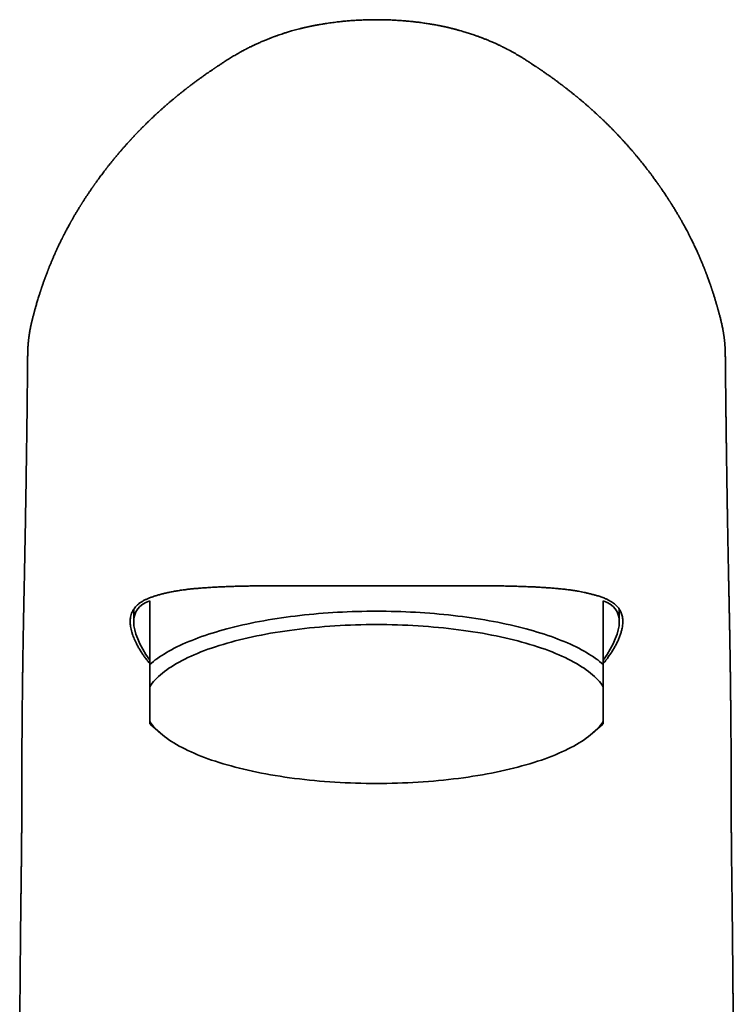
# Model space of a CAD drawing. Header units: millimetres. Extents: x 8 to 756, y 12 to 1057.
# Tile 21 of 28: x 321 to 362, y 918 to 974. Entities that reach past the tile are written whole.
import ezdxf

# ---------------------------------------------------------------- set-up
doc = ezdxf.new("R2010")
doc.units = ezdxf.units.MM

msp = doc.modelspace()

# ---------------------------------------------------------------- linework, layer by layer
at = {"color": 7, "linetype": 'Continuous', "lineweight": 35}
for p, q in [((321.525, 955.132), (321.525, 955.124)), ((328.535, 940.96), (328.535, 937.296)), ((354.599, 940.96), (354.599, 937.296)), ((327.617, 940.48), (327.617, 939.757)), ((355.517, 939.757), (355.517, 940.481)), ((328.535, 936.02), (328.535, 934.04)), ((354.599, 936.02), (354.599, 934.04)), ((328.574, 933.858), (328.535, 933.892)), ((328.574, 933.858), (329.133, 933.368)), ((354.001, 933.368), (354.56, 933.858)), ((354.599, 933.892), (354.56, 933.858))]:
    msp.add_line(p, q, dxfattribs=at)
at = {"color": 7, "linetype": 'Continuous', "lineweight": 35, "flags": 128}
for points in [[(328.535, 937.296), (328.637, 937.385), (328.745, 937.474), (328.858, 937.562), (328.976, 937.648), (329.1, 937.735), (329.228, 937.82), (329.361, 937.904), (329.499, 937.988), (329.643, 938.07), (329.79, 938.152), (329.943, 938.232), (330.101, 938.312), (330.263, 938.39), (330.429, 938.467), (330.6, 938.543), (330.776, 938.618), (330.956, 938.691), (331.14, 938.764), (331.328, 938.835), (331.521, 938.904), (331.717, 938.973), (331.918, 939.04), (332.122, 939.105), (332.33, 939.17), (332.542, 939.232), (332.758, 939.294), (332.977, 939.354), (333.2, 939.412), (333.426, 939.469), (333.655, 939.524), (333.888, 939.577), (334.123, 939.629), (334.362, 939.68), (334.604, 939.728), (334.848, 939.775), (335.095, 939.821), (335.345, 939.864), (335.597, 939.906), (335.852, 939.947), (336.109, 939.985), (336.368, 940.022), (336.629, 940.056), (336.892, 940.089), (337.157, 940.121), (337.424, 940.15), (337.693, 940.178), (337.963, 940.203), (338.235, 940.227), (338.508, 940.249), (338.782, 940.269), (339.057, 940.287), (339.333, 940.304), (339.611, 940.318), (339.889, 940.331), (340.167, 940.341), (340.447, 940.35), (340.726, 940.357), (341.006, 940.361), (341.287, 940.364), (341.567, 940.365), (341.847, 940.364), (342.128, 940.361), (342.408, 940.357), (342.687, 940.35), (342.967, 940.341), (343.245, 940.331), (343.523, 940.318), (343.801, 940.304), (344.077, 940.287), (344.352, 940.269), (344.626, 940.249), (344.899, 940.227), (345.171, 940.203), (345.441, 940.178), (345.71, 940.15), (345.977, 940.121), (346.242, 940.089), (346.505, 940.056), (346.766, 940.022), (347.025, 939.985), (347.282, 939.947), (347.537, 939.906), (347.789, 939.864), (348.039, 939.821), (348.286, 939.775), (348.53, 939.728), (348.772, 939.68), (349.011, 939.629), (349.246, 939.577), (349.479, 939.524), (349.708, 939.469), (349.934, 939.412), (350.157, 939.354), (350.376, 939.294), (350.592, 939.232), (350.804, 939.17), (351.012, 939.105), (351.216, 939.04), (351.417, 938.973), (351.613, 938.904), (351.806, 938.835), (351.994, 938.764), (352.178, 938.691), (352.358, 938.618), (352.534, 938.543), (352.705, 938.467), (352.871, 938.39), (353.033, 938.312), (353.191, 938.232), (353.344, 938.152), (353.491, 938.07), (353.635, 937.988), (353.773, 937.904), (353.906, 937.82), (354.034, 937.735), (354.158, 937.648), (354.276, 937.562), (354.389, 937.474), (354.497, 937.385), (354.599, 937.296)], [(354.599, 936.02), (354.531, 936.121), (354.456, 936.22), (354.374, 936.319), (354.286, 936.418), (354.191, 936.515), (354.09, 936.612), (353.983, 936.708), (353.869, 936.804), (353.749, 936.898), (353.623, 936.991), (353.491, 937.084), (353.352, 937.175), (353.208, 937.265), (353.058, 937.355), (352.902, 937.443), (352.74, 937.529), (352.572, 937.615), (352.399, 937.699), (352.221, 937.782), (352.037, 937.863), (351.847, 937.943), (351.653, 938.022), (351.453, 938.099), (351.249, 938.174), (351.039, 938.248), (350.825, 938.32), (350.605, 938.391), (350.382, 938.459), (350.154, 938.527), (349.921, 938.592), (349.684, 938.655), (349.443, 938.717), (349.198, 938.777), (348.95, 938.835), (348.697, 938.891), (348.441, 938.945), (348.181, 938.997), (347.918, 939.046), (347.652, 939.094), (347.383, 939.14), (347.111, 939.184), (346.835, 939.226), (346.558, 939.265), (346.277, 939.303), (345.995, 939.338), (345.71, 939.371), (345.423, 939.402), (345.134, 939.43), (344.843, 939.457), (344.55, 939.481), (344.256, 939.503), (343.961, 939.522), (343.664, 939.54), (343.367, 939.555), (343.068, 939.567), (342.769, 939.578), (342.469, 939.586), (342.169, 939.592), (341.868, 939.595), (341.567, 939.596), (341.266, 939.595), (340.965, 939.592), (340.665, 939.586), (340.365, 939.578), (340.066, 939.567), (339.767, 939.555), (339.47, 939.54), (339.173, 939.522), (338.878, 939.503), (338.584, 939.481), (338.291, 939.457), (338, 939.43), (337.711, 939.402), (337.424, 939.371), (337.139, 939.338), (336.857, 939.303), (336.576, 939.265), (336.299, 939.226), (336.024, 939.184), (335.751, 939.14), (335.482, 939.094), (335.216, 939.046), (334.953, 938.997), (334.693, 938.945), (334.437, 938.891), (334.184, 938.835), (333.936, 938.777), (333.691, 938.717), (333.45, 938.655), (333.213, 938.592), (332.98, 938.527), (332.752, 938.459), (332.529, 938.391), (332.309, 938.32), (332.095, 938.248), (331.885, 938.174), (331.681, 938.099), (331.481, 938.022), (331.287, 937.943), (331.097, 937.863), (330.913, 937.782), (330.735, 937.699), (330.562, 937.615), (330.394, 937.529), (330.232, 937.443), (330.076, 937.355), (329.926, 937.265), (329.782, 937.175), (329.643, 937.084), (329.511, 936.991), (329.385, 936.898), (329.265, 936.804), (329.151, 936.708), (329.044, 936.612), (328.943, 936.515), (328.848, 936.418), (328.76, 936.319), (328.678, 936.22), (328.603, 936.121), (328.535, 936.02)], [(328.535, 934.04), (328.603, 933.94), (328.678, 933.841), (328.76, 933.741), (328.848, 933.643), (328.943, 933.545), (329.044, 933.448), (329.151, 933.352), (329.265, 933.257), (329.385, 933.163), (329.511, 933.069), (329.643, 932.977), (329.782, 932.885), (329.926, 932.795), (330.076, 932.706), (330.232, 932.618), (330.394, 932.531), (330.562, 932.446), (330.735, 932.362), (330.913, 932.279), (331.097, 932.197), (331.287, 932.117), (331.481, 932.039), (331.681, 931.962), (331.885, 931.887), (332.095, 931.813), (332.309, 931.741), (332.529, 931.67), (332.752, 931.601), (332.98, 931.534), (333.213, 931.469), (333.45, 931.405), (333.691, 931.344), (333.936, 931.284), (334.184, 931.226), (334.437, 931.17), (334.693, 931.116), (334.953, 931.064), (335.216, 931.014), (335.482, 930.966), (335.751, 930.92), (336.024, 930.877), (336.299, 930.835), (336.576, 930.795), (336.857, 930.758), (337.139, 930.723), (337.424, 930.69), (337.711, 930.659), (338, 930.63), (338.291, 930.604), (338.584, 930.58), (338.878, 930.558), (339.173, 930.538), (339.47, 930.521), (339.767, 930.506), (340.066, 930.493), (340.365, 930.483), (340.665, 930.475), (340.965, 930.469), (341.266, 930.466), (341.567, 930.464), (341.868, 930.466), (342.169, 930.469), (342.469, 930.475), (342.769, 930.483), (343.068, 930.493), (343.367, 930.506), (343.664, 930.521), (343.961, 930.538), (344.256, 930.558), (344.55, 930.58), (344.843, 930.604), (345.134, 930.63), (345.423, 930.659), (345.71, 930.69), (345.995, 930.723), (346.277, 930.758), (346.558, 930.795), (346.835, 930.835), (347.111, 930.877), (347.383, 930.92), (347.652, 930.966), (347.918, 931.014), (348.181, 931.064), (348.441, 931.116), (348.697, 931.17), (348.95, 931.226), (349.198, 931.284), (349.443, 931.344), (349.684, 931.405), (349.921, 931.469), (350.154, 931.534), (350.382, 931.601), (350.605, 931.67), (350.825, 931.741), (351.039, 931.813), (351.249, 931.887), (351.453, 931.962), (351.653, 932.039), (351.847, 932.117), (352.037, 932.197), (352.221, 932.279), (352.399, 932.362), (352.572, 932.446), (352.74, 932.531), (352.902, 932.618), (353.058, 932.706), (353.208, 932.795), (353.352, 932.885), (353.491, 932.977), (353.623, 933.069), (353.749, 933.163), (353.869, 933.257), (353.983, 933.352), (354.09, 933.448), (354.191, 933.545), (354.286, 933.643), (354.374, 933.741), (354.456, 933.841), (354.531, 933.94), (354.599, 934.04)]]:
    msp.add_lwpolyline(points, dxfattribs=at)
at = {"color": 7, "linetype": 'Continuous', "lineweight": 35}
for major_axis, start_param, end_param in [((13.787, -8.227), 2.929745, 3.659185), ((13.787, 8.227), 5.765593, 6.495033)]:
    msp.add_ellipse((341.567, 932.168), major_axis=major_axis, ratio=0.258199, start_param=start_param, end_param=end_param, dxfattribs=at)
for points, knots in [([(341.138, 974.356), (341.027, 974.353), (340.808, 974.347), (340.486, 974.332), (340.176, 974.312), (339.877, 974.288), (339.59, 974.261), (339.344, 974.234), (339.138, 974.209), (338.967, 974.186), (338.802, 974.163), (338.656, 974.141), (338.529, 974.122), (338.415, 974.103), (338.295, 974.083), (338.189, 974.063), (338.099, 974.046), (338.031, 974.033), (337.968, 974.021), (337.915, 974.011), (337.874, 974.002), (337.846, 973.997), (337.826, 973.993), (337.814, 973.991), (337.805, 973.989), (337.791, 973.986), (337.77, 973.981), (337.734, 973.973), (337.683, 973.962), (337.609, 973.946), (337.524, 973.927), (337.432, 973.906), (337.347, 973.887), (337.272, 973.869), (337.204, 973.852), (337.108, 973.827), (336.985, 973.795), (336.835, 973.754), (336.695, 973.714), (336.568, 973.677), (336.455, 973.643), (336.356, 973.612), (336.27, 973.585), (336.194, 973.56), (336.099, 973.529), (335.98, 973.489), (335.867, 973.449), (335.785, 973.42), (335.737, 973.402), (335.694, 973.387), (335.656, 973.373), (335.616, 973.358), (335.569, 973.34), (335.513, 973.319), (335.448, 973.294), (335.372, 973.264), (335.286, 973.23), (335.189, 973.19), (335.085, 973.147), (334.98, 973.102), (334.88, 973.059), (334.787, 973.017), (334.703, 972.979), (334.628, 972.946), (334.562, 972.915), (334.501, 972.886), (334.44, 972.857), (334.376, 972.826), (334.312, 972.794), (334.252, 972.764), (334.201, 972.738), (334.163, 972.719), (334.137, 972.706), (334.12, 972.697), (334.106, 972.69), (334.096, 972.685), (334.086, 972.68), (334.072, 972.673), (334.048, 972.66), (334.015, 972.643), (333.972, 972.62), (333.92, 972.593), (333.863, 972.562), (333.779, 972.517), (333.674, 972.459), (333.547, 972.386), (333.423, 972.314), (333.299, 972.24), (333.177, 972.165), (333.052, 972.087), (332.933, 972.012), (332.821, 971.94), (332.72, 971.875), (332.627, 971.813), (332.542, 971.757), (332.472, 971.711), (332.416, 971.674), (332.374, 971.646), (332.337, 971.621), (332.307, 971.6), (332.282, 971.584), (332.262, 971.57), (332.241, 971.556), (332.214, 971.538), (332.178, 971.513), (332.134, 971.483), (332.082, 971.448), (332.015, 971.402), (331.934, 971.345), (331.836, 971.277), (331.733, 971.205), (331.635, 971.136), (331.549, 971.075), (331.476, 971.023), (331.408, 970.974), (331.34, 970.925), (331.27, 970.873), (331.193, 970.816), (331.112, 970.755), (331.038, 970.699), (330.976, 970.653), (330.93, 970.618), (330.889, 970.587), (330.856, 970.562), (330.833, 970.545), (330.819, 970.535), (330.813, 970.53), (330.807, 970.525), (330.799, 970.519), (330.784, 970.508), (330.762, 970.49), (330.732, 970.467), (330.691, 970.435), (330.638, 970.394), (330.577, 970.346), (330.512, 970.295), (330.443, 970.241), (330.373, 970.186), (330.305, 970.132), (330.244, 970.083), (330.19, 970.04), (330.143, 970.002), (330.101, 969.968), (330.064, 969.938), (330.031, 969.911), (330.002, 969.887), (329.971, 969.862), (329.935, 969.832), (329.891, 969.795), (329.839, 969.752), (329.78, 969.703), (329.719, 969.65), (329.654, 969.595), (329.589, 969.538), (329.523, 969.481), (329.437, 969.406), (329.333, 969.314), (329.212, 969.207), (329.096, 969.103), (328.987, 969.005), (328.887, 968.914), (328.795, 968.828), (328.708, 968.747), (328.625, 968.667), (328.546, 968.592), (328.473, 968.52), (328.403, 968.453), (328.337, 968.388), (328.281, 968.333), (328.233, 968.286), (328.193, 968.246), (328.152, 968.205), (328.11, 968.163), (328.065, 968.117), (328.023, 968.074), (327.983, 968.033), (327.948, 967.997), (327.917, 967.965), (327.893, 967.94), (327.876, 967.923), (327.864, 967.91), (327.851, 967.897), (327.836, 967.881), (327.812, 967.856), (327.781, 967.823), (327.743, 967.783), (327.703, 967.74), (327.663, 967.698), (327.625, 967.657), (327.588, 967.618), (327.553, 967.581), (327.522, 967.547), (327.496, 967.519), (327.474, 967.495), (327.454, 967.473), (327.431, 967.449), (327.404, 967.419), (327.373, 967.385), (327.339, 967.348), (327.297, 967.301), (327.247, 967.246), (327.19, 967.182), (327.129, 967.114), (327.068, 967.044), (327.009, 966.976), (326.955, 966.914), (326.909, 966.861), (326.871, 966.816), (326.837, 966.777), (326.802, 966.737), (326.764, 966.692), (326.722, 966.642), (326.675, 966.587), (326.626, 966.528), (326.575, 966.466), (326.522, 966.403), (326.469, 966.338), (326.415, 966.272), (326.361, 966.205), (326.307, 966.137), (326.253, 966.07), (326.202, 966.006), (326.159, 965.951), (326.122, 965.904), (326.091, 965.865), (326.064, 965.83), (326.038, 965.797), (326.01, 965.76), (325.978, 965.718), (325.941, 965.671), (325.887, 965.6), (325.819, 965.509), (325.736, 965.399), (325.651, 965.284), (325.562, 965.162), (325.488, 965.06), (325.434, 964.985), (325.403, 964.941), (325.377, 964.904), (325.356, 964.875), (325.338, 964.849), (325.32, 964.824), (325.3, 964.795), (325.275, 964.76), (325.246, 964.718), (325.213, 964.669), (325.158, 964.588), (325.081, 964.476), (324.987, 964.336), (324.906, 964.215), (324.841, 964.116), (324.793, 964.042), (324.749, 963.974), (324.713, 963.918), (324.684, 963.873), (324.662, 963.837), (324.643, 963.806), (324.624, 963.776), (324.603, 963.743), (324.578, 963.702), (324.548, 963.654), (324.509, 963.592), (324.464, 963.519), (324.414, 963.437), (324.365, 963.355), (324.317, 963.275), (324.27, 963.197), (324.225, 963.12), (324.181, 963.046), (324.142, 962.977), (324.108, 962.917), (324.083, 962.874), (324.065, 962.842), (324.05, 962.815), (324.032, 962.783), (324.01, 962.745), (323.985, 962.7), (323.957, 962.65), (323.916, 962.575), (323.864, 962.481), (323.804, 962.37), (323.749, 962.267), (323.7, 962.175), (323.657, 962.092), (323.62, 962.021), (323.593, 961.968), (323.574, 961.93), (323.559, 961.9), (323.542, 961.866), (323.521, 961.825), (323.496, 961.775), (323.456, 961.695), (323.404, 961.588), (323.348, 961.472), (323.301, 961.372), (323.263, 961.29), (323.227, 961.214), (323.195, 961.145), (323.168, 961.085), (323.144, 961.032), (323.122, 960.984), (323.1, 960.934), (323.075, 960.879), (323.047, 960.816), (323.016, 960.746), (322.986, 960.675), (322.956, 960.605), (322.927, 960.536), (322.897, 960.463), (322.865, 960.387), (322.832, 960.307), (322.799, 960.227), (322.77, 960.156), (322.747, 960.097), (322.727, 960.049), (322.711, 960.007), (322.697, 959.971), (322.684, 959.939), (322.671, 959.905), (322.655, 959.862), (322.634, 959.81), (322.611, 959.749), (322.586, 959.684), (322.562, 959.618), (322.538, 959.554), (322.515, 959.491), (322.493, 959.43), (322.467, 959.359), (322.439, 959.28), (322.409, 959.194), (322.381, 959.114), (322.358, 959.045), (322.337, 958.985), (322.32, 958.933), (322.303, 958.883), (322.285, 958.829), (322.264, 958.766), (322.241, 958.694), (322.215, 958.616), (322.185, 958.521), (322.151, 958.411), (322.113, 958.287), (322.076, 958.165), (322.041, 958.047), (322.009, 957.939), (321.981, 957.839), (321.956, 957.749), (321.933, 957.666), (321.912, 957.59), (321.892, 957.517), (321.873, 957.444), (321.852, 957.365), (321.829, 957.277), (321.807, 957.19), (321.786, 957.106), (321.768, 957.031), (321.75, 956.957), (321.734, 956.887), (321.719, 956.821), (321.704, 956.749), (321.688, 956.672), (321.672, 956.591), (321.658, 956.512), (321.643, 956.432), (321.629, 956.348), (321.617, 956.268), (321.606, 956.196), (321.598, 956.136), (321.59, 956.079), (321.583, 956.024), (321.577, 955.966), (321.57, 955.908), (321.564, 955.846), (321.558, 955.782), (321.553, 955.715), (321.547, 955.649), (321.543, 955.589), (321.539, 955.54), (321.537, 955.5), (321.535, 955.461), (321.533, 955.416), (321.531, 955.361), (321.528, 955.294), (321.526, 955.216), (321.525, 955.161), (321.525, 955.132)], [0, 0, 0, 0, 0.008843, 0.017406, 0.025686, 0.033686, 0.041407, 0.048815, 0.053554, 0.05822, 0.062775, 0.067066, 0.070187, 0.07325, 0.076499, 0.08014, 0.082116, 0.084056, 0.085865, 0.087452, 0.08849, 0.089302, 0.089855, 0.090126, 0.090288, 0.090657, 0.091277, 0.092104, 0.093727, 0.095617, 0.098363, 0.101062, 0.103488, 0.105638, 0.107586, 0.109396, 0.113966, 0.118426, 0.122614, 0.12639, 0.129795, 0.132787, 0.135386, 0.137612, 0.13977, 0.144109, 0.148545, 0.150223, 0.151779, 0.15311, 0.154217, 0.155394, 0.1569, 0.158638, 0.160706, 0.163123, 0.165905, 0.16907, 0.172567, 0.176062, 0.179422, 0.182559, 0.185401, 0.187852, 0.19001, 0.192036, 0.19407, 0.196266, 0.198574, 0.200724, 0.202535, 0.203934, 0.204646, 0.205276, 0.20577, 0.206054, 0.20626, 0.206717, 0.207539, 0.208731, 0.210275, 0.212132, 0.21423, 0.216382, 0.221193, 0.225645, 0.23045, 0.235005, 0.239544, 0.244307, 0.249465, 0.253727, 0.257852, 0.261713, 0.265234, 0.268363, 0.270339, 0.272089, 0.273607, 0.274884, 0.2759, 0.276654, 0.277384, 0.278525, 0.28002, 0.281865, 0.284051, 0.286566, 0.290264, 0.294392, 0.298828, 0.303393, 0.306753, 0.309771, 0.312618, 0.315461, 0.318455, 0.321742, 0.325391, 0.329132, 0.331374, 0.333433, 0.335233, 0.336701, 0.337769, 0.338168, 0.338412, 0.338542, 0.33889, 0.339417, 0.340446, 0.341792, 0.343409, 0.345918, 0.348726, 0.351671, 0.35459, 0.357917, 0.360991, 0.363747, 0.366163, 0.368262, 0.370076, 0.37176, 0.373199, 0.374498, 0.375714, 0.37728, 0.379291, 0.381731, 0.384343, 0.387247, 0.390198, 0.393212, 0.396314, 0.399484, 0.405234, 0.410965, 0.416521, 0.421748, 0.426537, 0.430838, 0.435133, 0.439189, 0.443109, 0.446822, 0.450204, 0.453498, 0.456761, 0.458672, 0.460711, 0.462776, 0.464856, 0.467024, 0.46952, 0.471334, 0.473147, 0.474818, 0.476185, 0.476826, 0.477376, 0.47796, 0.478717, 0.479766, 0.481588, 0.483648, 0.485799, 0.487933, 0.48997, 0.491855, 0.493834, 0.495522, 0.496907, 0.497991, 0.498979, 0.500148, 0.501572, 0.503228, 0.505075, 0.506974, 0.509943, 0.513021, 0.516267, 0.519753, 0.523111, 0.526107, 0.528715, 0.530725, 0.532456, 0.534349, 0.536489, 0.538877, 0.541466, 0.544291, 0.547209, 0.550166, 0.553223, 0.556318, 0.559449, 0.562605, 0.565776, 0.568781, 0.571445, 0.573497, 0.575294, 0.576842, 0.578248, 0.579899, 0.581829, 0.584032, 0.586434, 0.591448, 0.596446, 0.601494, 0.607129, 0.612932, 0.615174, 0.617118, 0.618755, 0.620065, 0.621057, 0.622095, 0.62338, 0.624934, 0.626782, 0.62894, 0.631394, 0.637497, 0.643793, 0.649967, 0.653423, 0.656737, 0.659693, 0.662223, 0.663991, 0.665521, 0.66682, 0.667977, 0.669399, 0.671148, 0.673231, 0.67565, 0.679147, 0.682745, 0.686255, 0.68965, 0.692937, 0.696166, 0.699377, 0.702299, 0.704792, 0.706826, 0.707765, 0.708842, 0.710177, 0.711783, 0.71367, 0.715844, 0.718101, 0.723054, 0.727693, 0.731954, 0.735798, 0.739189, 0.742115, 0.744588, 0.745685, 0.746769, 0.748154, 0.749855, 0.751869, 0.754164, 0.759604, 0.7649, 0.768358, 0.771717, 0.774851, 0.777634, 0.78007, 0.782174, 0.783967, 0.785951, 0.788164, 0.790613, 0.793404, 0.796518, 0.799, 0.801714, 0.804622, 0.807687, 0.810872, 0.814132, 0.817173, 0.819303, 0.821191, 0.822832, 0.824226, 0.825383, 0.826655, 0.828224, 0.830317, 0.832775, 0.835393, 0.837948, 0.840444, 0.84288, 0.845258, 0.84758, 0.851114, 0.854485, 0.857568, 0.860346, 0.862566, 0.864539, 0.866323, 0.868371, 0.87078, 0.873545, 0.876627, 0.879803, 0.884492, 0.889239, 0.89399, 0.898487, 0.902622, 0.906337, 0.909726, 0.912809, 0.915765, 0.918303, 0.921036, 0.923972, 0.927257, 0.931008, 0.933679, 0.936481, 0.939171, 0.941555, 0.943733, 0.945911, 0.948726, 0.951492, 0.954107, 0.956721, 0.959628, 0.962685, 0.964856, 0.966825, 0.96865, 0.970377, 0.972165, 0.974231, 0.97626, 0.978483, 0.980805, 0.983091, 0.985161, 0.986753, 0.987936, 0.989072, 0.990595, 0.992533, 0.994798, 0.99731, 1, 1, 1, 1]), ([(361.609, 955.132), (361.609, 955.149), (361.608, 955.186), (361.607, 955.242), (361.606, 955.301), (361.604, 955.358), (361.601, 955.41), (361.599, 955.451), (361.598, 955.484), (361.596, 955.511), (361.595, 955.538), (361.592, 955.57), (361.59, 955.61), (361.586, 955.659), (361.581, 955.713), (361.577, 955.768), (361.572, 955.82), (361.568, 955.868), (361.563, 955.911), (361.559, 955.952), (361.554, 956.001), (361.547, 956.057), (361.539, 956.118), (361.531, 956.176), (361.522, 956.233), (361.514, 956.289), (361.505, 956.344), (361.497, 956.395), (361.489, 956.441), (361.482, 956.482), (361.475, 956.521), (361.467, 956.562), (361.455, 956.629), (361.437, 956.72), (361.413, 956.831), (361.39, 956.933), (361.367, 957.029), (361.345, 957.119), (361.322, 957.21), (361.297, 957.305), (361.274, 957.395), (361.252, 957.478), (361.232, 957.551), (361.213, 957.622), (361.196, 957.686), (361.181, 957.738), (361.17, 957.778), (361.161, 957.81), (361.153, 957.839), (361.144, 957.872), (361.132, 957.913), (361.118, 957.961), (361.101, 958.02), (361.081, 958.089), (361.058, 958.165), (361.035, 958.242), (361.01, 958.324), (360.983, 958.412), (360.954, 958.504), (360.926, 958.595), (360.898, 958.682), (360.872, 958.761), (360.851, 958.824), (360.835, 958.872), (360.823, 958.907), (360.812, 958.939), (360.801, 958.973), (360.787, 959.014), (360.77, 959.065), (360.749, 959.124), (360.726, 959.19), (360.697, 959.273), (360.663, 959.369), (360.625, 959.474), (360.59, 959.57), (360.558, 959.656), (360.53, 959.731), (360.505, 959.796), (360.485, 959.847), (360.47, 959.888), (360.456, 959.924), (360.44, 959.963), (360.421, 960.011), (360.399, 960.069), (360.372, 960.136), (360.342, 960.21), (360.31, 960.287), (360.277, 960.369), (360.242, 960.452), (360.207, 960.535), (360.176, 960.608), (360.149, 960.673), (360.123, 960.733), (360.098, 960.79), (360.073, 960.847), (360.043, 960.914), (360.007, 960.996), (359.961, 961.096), (359.91, 961.207), (359.854, 961.328), (359.796, 961.452), (359.737, 961.575), (359.682, 961.686), (359.633, 961.785), (359.592, 961.868), (359.554, 961.942), (359.519, 962.01), (359.485, 962.077), (359.448, 962.148), (359.401, 962.236), (359.345, 962.342), (359.278, 962.465), (359.22, 962.572), (359.172, 962.66), (359.136, 962.723), (359.103, 962.783), (359.073, 962.836), (359.048, 962.88), (359.027, 962.917), (359.01, 962.947), (358.994, 962.973), (358.978, 963.001), (358.956, 963.039), (358.926, 963.091), (358.889, 963.155), (358.843, 963.232), (358.791, 963.319), (358.734, 963.414), (358.674, 963.512), (358.613, 963.611), (358.56, 963.696), (358.517, 963.766), (358.484, 963.818), (358.455, 963.864), (358.43, 963.903), (358.408, 963.938), (358.382, 963.978), (358.35, 964.028), (358.309, 964.091), (358.261, 964.165), (358.205, 964.249), (358.144, 964.341), (358.076, 964.442), (358.015, 964.531), (357.966, 964.604), (357.931, 964.655), (357.9, 964.7), (357.874, 964.737), (357.852, 964.768), (357.835, 964.794), (357.818, 964.818), (357.8, 964.844), (357.776, 964.877), (357.748, 964.917), (357.716, 964.963), (357.679, 965.014), (357.628, 965.084), (357.566, 965.171), (357.494, 965.269), (357.428, 965.359), (357.368, 965.44), (357.312, 965.514), (357.259, 965.584), (357.207, 965.653), (357.153, 965.722), (357.096, 965.796), (357.034, 965.876), (356.964, 965.965), (356.885, 966.065), (356.798, 966.174), (356.705, 966.289), (356.626, 966.386), (356.562, 966.463), (356.518, 966.516), (356.476, 966.565), (356.44, 966.608), (356.41, 966.644), (356.386, 966.673), (356.364, 966.698), (356.34, 966.726), (356.31, 966.763), (356.27, 966.809), (356.221, 966.865), (356.167, 966.928), (356.11, 966.993), (356.055, 967.056), (356.004, 967.114), (355.951, 967.175), (355.894, 967.238), (355.837, 967.302), (355.784, 967.36), (355.741, 967.407), (355.706, 967.446), (355.678, 967.476), (355.651, 967.505), (355.624, 967.534), (355.593, 967.567), (355.556, 967.607), (355.513, 967.653), (355.464, 967.705), (355.413, 967.76), (355.367, 967.809), (355.329, 967.849), (355.302, 967.877), (355.283, 967.897), (355.266, 967.914), (355.248, 967.933), (355.224, 967.958), (355.193, 967.99), (355.155, 968.029), (355.113, 968.072), (355.068, 968.118), (355.015, 968.171), (354.958, 968.229), (354.899, 968.288), (354.843, 968.344), (354.789, 968.396), (354.738, 968.446), (354.691, 968.492), (354.644, 968.537), (354.593, 968.587), (354.536, 968.641), (354.474, 968.701), (354.405, 968.766), (354.328, 968.838), (354.245, 968.915), (354.154, 968.998), (354.057, 969.086), (353.944, 969.187), (353.816, 969.301), (353.677, 969.424), (353.557, 969.528), (353.46, 969.612), (353.387, 969.674), (353.32, 969.731), (353.264, 969.778), (353.218, 969.817), (353.18, 969.848), (353.147, 969.875), (353.119, 969.898), (353.091, 969.921), (353.062, 969.945), (353.026, 969.974), (352.985, 970.007), (352.94, 970.043), (352.889, 970.084), (352.831, 970.13), (352.767, 970.181), (352.698, 970.235), (352.625, 970.292), (352.552, 970.35), (352.487, 970.401), (352.432, 970.444), (352.39, 970.476), (352.36, 970.499), (352.341, 970.514), (352.332, 970.522), (352.327, 970.525), (352.322, 970.529), (352.316, 970.534), (352.301, 970.545), (352.279, 970.562), (352.247, 970.586), (352.201, 970.621), (352.141, 970.666), (352.068, 970.72), (351.996, 970.774), (351.928, 970.825), (351.859, 970.876), (351.789, 970.928), (351.716, 970.981), (351.646, 971.032), (351.574, 971.083), (351.499, 971.136), (351.421, 971.19), (351.343, 971.246), (351.267, 971.299), (351.195, 971.349), (351.129, 971.395), (351.064, 971.439), (351.011, 971.476), (350.969, 971.505), (350.938, 971.525), (350.912, 971.543), (350.889, 971.559), (350.869, 971.573), (350.846, 971.588), (350.816, 971.608), (350.779, 971.633), (350.733, 971.664), (350.681, 971.698), (350.625, 971.736), (350.567, 971.774), (350.509, 971.812), (350.454, 971.848), (350.385, 971.893), (350.305, 971.945), (350.215, 972.002), (350.13, 972.057), (350.048, 972.108), (349.971, 972.156), (349.898, 972.201), (349.829, 972.244), (349.736, 972.299), (349.619, 972.368), (349.476, 972.45), (349.357, 972.516), (349.264, 972.566), (349.201, 972.599), (349.15, 972.626), (349.111, 972.647), (349.083, 972.662), (349.062, 972.673), (349.048, 972.68), (349.039, 972.685), (349.029, 972.69), (349.017, 972.696), (349.003, 972.703), (348.988, 972.71), (348.97, 972.72), (348.946, 972.732), (348.913, 972.748), (348.871, 972.769), (348.822, 972.794), (348.768, 972.82), (348.715, 972.847), (348.659, 972.874), (348.598, 972.903), (348.53, 972.934), (348.456, 972.968), (348.374, 973.005), (348.283, 973.046), (348.186, 973.089), (348.084, 973.133), (347.982, 973.175), (347.886, 973.214), (347.798, 973.25), (347.718, 973.281), (347.648, 973.309), (347.589, 973.331), (347.541, 973.349), (347.489, 973.369), (347.426, 973.392), (347.344, 973.422), (347.252, 973.455), (347.147, 973.491), (347.03, 973.531), (346.908, 973.571), (346.783, 973.611), (346.654, 973.651), (346.513, 973.693), (346.388, 973.729), (346.284, 973.758), (346.208, 973.779), (346.13, 973.8), (346.051, 973.821), (345.97, 973.842), (345.882, 973.864), (345.795, 973.885), (345.708, 973.905), (345.624, 973.924), (345.538, 973.943), (345.468, 973.958), (345.416, 973.97), (345.382, 973.977), (345.356, 973.983), (345.337, 973.987), (345.325, 973.989), (345.315, 973.992), (345.298, 973.995), (345.27, 974), (345.229, 974.009), (345.174, 974.019), (345.09, 974.036), (344.984, 974.056), (344.856, 974.08), (344.731, 974.101), (344.606, 974.122), (344.481, 974.141), (344.348, 974.161), (344.209, 974.181), (344.066, 974.2), (343.88, 974.224), (343.648, 974.25), (343.369, 974.278), (343.077, 974.303), (342.775, 974.324), (342.464, 974.341), (342.145, 974.353), (341.817, 974.36), (341.481, 974.362), (341.253, 974.358), (341.138, 974.356)], [0, 0, 0, 0, 0.001468, 0.003216, 0.005178, 0.007231, 0.009005, 0.010384, 0.011394, 0.012153, 0.012947, 0.013961, 0.015297, 0.016927, 0.018799, 0.020696, 0.022461, 0.02404, 0.025408, 0.026624, 0.02805, 0.030042, 0.032021, 0.033877, 0.035641, 0.037556, 0.039369, 0.041047, 0.042574, 0.04394, 0.045142, 0.046458, 0.048044, 0.051737, 0.055335, 0.058906, 0.06204, 0.065231, 0.068455, 0.071916, 0.07571, 0.078344, 0.08107, 0.083814, 0.086173, 0.088103, 0.0896, 0.090584, 0.091567, 0.092797, 0.094288, 0.096057, 0.098122, 0.100895, 0.103745, 0.106622, 0.109514, 0.112963, 0.116402, 0.119816, 0.123168, 0.12618, 0.128774, 0.130277, 0.131587, 0.132702, 0.133895, 0.135461, 0.137361, 0.13962, 0.142206, 0.144777, 0.149102, 0.153088, 0.156743, 0.160071, 0.162899, 0.165352, 0.167429, 0.168798, 0.169987, 0.171536, 0.173344, 0.175556, 0.178168, 0.18116, 0.184221, 0.187118, 0.190708, 0.193935, 0.196782, 0.199262, 0.201526, 0.20368, 0.205816, 0.207998, 0.211445, 0.215396, 0.21984, 0.224698, 0.229687, 0.234578, 0.239339, 0.242969, 0.246298, 0.249264, 0.251856, 0.254415, 0.257284, 0.260468, 0.265081, 0.270133, 0.275544, 0.278186, 0.280864, 0.28338, 0.285536, 0.28735, 0.288848, 0.29005, 0.291, 0.292104, 0.293493, 0.295731, 0.298434, 0.301461, 0.305306, 0.309299, 0.31341, 0.31759, 0.321747, 0.324195, 0.326363, 0.328275, 0.329943, 0.331372, 0.332663, 0.334929, 0.337616, 0.340759, 0.344335, 0.348347, 0.352733, 0.357394, 0.359945, 0.362184, 0.364114, 0.365743, 0.367087, 0.368163, 0.369061, 0.370163, 0.371592, 0.373321, 0.375327, 0.377601, 0.379911, 0.384579, 0.388937, 0.392908, 0.396444, 0.399693, 0.402882, 0.405821, 0.408839, 0.412167, 0.41578, 0.419584, 0.42429, 0.429246, 0.434494, 0.439991, 0.44253, 0.445082, 0.447375, 0.449349, 0.451008, 0.452331, 0.453357, 0.454546, 0.456228, 0.458395, 0.461035, 0.464123, 0.467225, 0.470207, 0.472918, 0.475386, 0.478805, 0.481823, 0.484487, 0.486999, 0.488514, 0.489972, 0.491365, 0.492682, 0.494219, 0.496138, 0.498412, 0.500975, 0.503703, 0.506383, 0.50816, 0.509518, 0.510434, 0.511128, 0.511899, 0.513086, 0.51468, 0.516603, 0.518776, 0.521077, 0.523347, 0.526685, 0.529608, 0.532091, 0.534895, 0.537346, 0.539493, 0.54171, 0.544198, 0.546923, 0.549903, 0.553175, 0.556798, 0.560768, 0.565032, 0.569567, 0.574311, 0.580804, 0.587293, 0.593571, 0.597111, 0.600507, 0.603487, 0.60604, 0.60799, 0.609583, 0.610963, 0.612275, 0.613317, 0.614597, 0.616154, 0.618008, 0.61994, 0.62216, 0.624688, 0.627506, 0.630564, 0.633782, 0.637045, 0.640117, 0.642332, 0.644157, 0.645534, 0.646172, 0.646577, 0.646724, 0.646784, 0.647064, 0.647483, 0.648607, 0.649947, 0.651534, 0.65447, 0.657628, 0.660771, 0.663684, 0.66627, 0.669526, 0.6725, 0.67539, 0.678334, 0.681429, 0.684649, 0.687921, 0.691183, 0.694007, 0.696756, 0.699407, 0.701932, 0.703352, 0.704604, 0.705683, 0.706591, 0.707356, 0.708167, 0.709356, 0.710921, 0.712733, 0.714868, 0.717239, 0.719583, 0.721873, 0.724103, 0.726269, 0.73006, 0.733594, 0.73685, 0.740021, 0.742917, 0.745606, 0.748149, 0.750602, 0.755801, 0.760975, 0.766096, 0.768556, 0.770803, 0.77272, 0.773896, 0.774827, 0.77561, 0.776042, 0.776239, 0.776508, 0.776968, 0.77742, 0.777916, 0.778475, 0.779278, 0.780382, 0.781806, 0.783526, 0.78543, 0.787242, 0.788931, 0.79106, 0.793242, 0.795663, 0.798356, 0.801334, 0.804529, 0.80786, 0.811216, 0.814287, 0.817001, 0.81959, 0.821784, 0.823603, 0.825071, 0.826209, 0.828418, 0.830898, 0.833703, 0.83687, 0.840404, 0.844285, 0.847792, 0.851533, 0.85565, 0.860222, 0.862396, 0.864616, 0.866854, 0.869086, 0.871367, 0.87381, 0.876553, 0.878731, 0.881138, 0.88361, 0.885933, 0.887011, 0.887947, 0.888699, 0.889229, 0.889497, 0.889657, 0.890093, 0.890872, 0.891944, 0.893515, 0.895332, 0.898873, 0.902283, 0.905787, 0.909045, 0.91236, 0.915923, 0.919675, 0.923524, 0.927412, 0.9345, 0.941873, 0.949509, 0.957397, 0.965544, 0.973794, 0.982288, 0.991024, 1, 1, 1, 1]), ([(321.525, 955.124), (321.525, 955.102), (321.524, 955.007), (321.522, 954.84), (321.52, 954.627), (321.518, 954.42), (321.516, 954.219), (321.514, 954.025), (321.512, 953.836), (321.511, 953.654), (321.509, 953.477), (321.507, 953.308), (321.505, 953.146), (321.503, 952.991), (321.502, 952.842), (321.5, 952.699), (321.499, 952.56), (321.497, 952.427), (321.496, 952.3), (321.494, 952.179), (321.493, 952.072), (321.492, 951.979), (321.491, 951.897), (321.49, 951.819), (321.489, 951.745), (321.486, 951.482), (321.481, 951.069), (321.473, 950.503), (321.466, 949.976), (321.459, 949.45), (321.451, 948.927), (321.442, 948.293), (321.431, 947.548), (321.417, 946.693), (321.406, 946.077), (321.4, 945.698), (321.397, 945.553), (321.395, 945.402), (321.392, 945.247), (321.389, 945.087), (321.386, 944.922), (321.383, 944.752), (321.38, 944.575), (321.377, 944.389), (321.373, 944.196), (321.369, 943.998), (321.366, 943.794), (321.362, 943.585), (321.355, 943.221), (321.344, 942.701), (321.334, 942.18), (321.326, 941.813), (321.322, 941.602), (321.318, 941.394), (321.313, 941.191), (321.309, 940.993), (321.305, 940.799), (321.301, 940.609), (321.297, 940.424), (321.294, 940.243), (321.291, 940.079), (321.288, 939.931), (321.285, 939.796), (321.282, 939.659), (321.28, 939.518), (321.277, 939.371), (321.274, 939.215), (321.271, 939.052), (321.268, 938.885), (321.266, 938.713), (321.263, 938.535), (321.26, 938.359), (321.257, 938.186), (321.254, 938.021), (321.252, 937.86), (321.249, 937.705), (321.247, 937.555), (321.245, 937.41), (321.243, 937.27), (321.241, 937.136), (321.239, 937.006), (321.237, 936.882), (321.236, 936.764), (321.234, 936.652), (321.233, 936.542), (321.231, 936.406), (321.229, 936.244), (321.227, 936.056), (321.225, 935.873), (321.223, 935.707), (321.221, 935.558), (321.219, 935.424), (321.218, 935.29), (321.217, 935.152), (321.215, 935.008), (321.214, 934.858), (321.212, 934.704), (321.211, 934.545), (321.209, 934.38), (321.208, 934.211), (321.206, 934.031), (321.204, 933.84), (321.203, 933.637), (321.201, 933.43), (321.2, 933.228), (321.198, 933.029), (321.198, 932.876), (321.197, 932.76), (321.196, 932.68), (321.196, 932.596), (321.195, 932.504), (321.195, 932.404), (321.194, 932.295), (321.194, 932.18), (321.193, 932.058), (321.192, 931.93), (321.192, 931.798), (321.191, 931.663), (321.191, 931.525), (321.19, 931.381), (321.19, 931.231), (321.189, 931.075), (321.189, 930.914), (321.188, 930.747), (321.188, 930.575), (321.188, 930.396), (321.187, 930.214), (321.187, 930.026), (321.187, 929.834), (321.187, 929.637), (321.187, 929.504), (321.187, 929.436)], [0, 0, 0, 0, 0.002599, 0.011193, 0.019545, 0.027655, 0.035522, 0.043148, 0.05053, 0.05767, 0.064567, 0.071222, 0.077521, 0.083585, 0.089415, 0.09501, 0.100465, 0.105675, 0.110642, 0.115363, 0.119839, 0.123183, 0.126375, 0.129415, 0.132303, 0.135111, 0.160293, 0.180875, 0.201581, 0.222247, 0.242775, 0.263163, 0.296956, 0.330627, 0.364175, 0.369739, 0.375481, 0.381416, 0.387542, 0.393859, 0.400369, 0.407069, 0.413961, 0.421387, 0.429022, 0.436867, 0.444922, 0.453187, 0.461655, 0.488114, 0.514729, 0.523126, 0.531446, 0.539581, 0.547533, 0.5553, 0.562883, 0.570285, 0.577503, 0.584539, 0.591392, 0.596649, 0.601816, 0.607096, 0.612533, 0.618128, 0.624235, 0.63052, 0.636982, 0.643622, 0.65044, 0.657435, 0.664001, 0.670369, 0.676539, 0.682511, 0.688286, 0.693863, 0.699242, 0.704424, 0.709408, 0.714194, 0.718702, 0.72302, 0.727192, 0.731305, 0.738727, 0.745954, 0.752987, 0.759825, 0.765062, 0.770179, 0.775269, 0.780532, 0.78609, 0.791837, 0.797773, 0.803897, 0.81021, 0.816712, 0.823383, 0.830979, 0.838749, 0.846694, 0.854813, 0.862103, 0.869529, 0.872483, 0.875496, 0.878708, 0.88213, 0.886062, 0.89024, 0.894663, 0.899332, 0.904247, 0.909408, 0.914499, 0.919808, 0.925336, 0.931083, 0.937048, 0.943231, 0.949634, 0.956255, 0.963094, 0.970153, 0.977298, 0.984654, 0.992222, 1, 1, 1, 1]), ([(361.947, 929.436), (361.947, 929.493), (361.947, 929.605), (361.947, 929.771), (361.947, 929.931), (361.947, 930.086), (361.947, 930.234), (361.946, 930.377), (361.946, 930.514), (361.946, 930.645), (361.946, 930.773), (361.945, 930.896), (361.945, 931.014), (361.945, 931.127), (361.944, 931.235), (361.944, 931.338), (361.944, 931.435), (361.943, 931.527), (361.943, 931.613), (361.943, 931.695), (361.942, 931.771), (361.942, 931.841), (361.942, 931.907), (361.941, 931.967), (361.941, 932.056), (361.94, 932.178), (361.94, 932.331), (361.939, 932.484), (361.938, 932.637), (361.937, 932.795), (361.936, 932.958), (361.935, 933.178), (361.933, 933.453), (361.93, 933.742), (361.928, 933.991), (361.927, 934.201), (361.925, 934.41), (361.923, 934.621), (361.921, 934.835), (361.919, 935.054), (361.916, 935.262), (361.914, 935.458), (361.912, 935.641), (361.91, 935.827), (361.908, 936.017), (361.905, 936.209), (361.903, 936.403), (361.9, 936.611), (361.897, 936.831), (361.894, 937.063), (361.891, 937.287), (361.888, 937.505), (361.885, 937.714), (361.882, 937.916), (361.878, 938.11), (361.875, 938.297), (361.873, 938.449), (361.871, 938.567), (361.87, 938.653), (361.868, 938.737), (361.867, 938.82), (361.865, 938.9), (361.864, 938.98), (361.862, 939.061), (361.861, 939.151), (361.859, 939.254), (361.857, 939.37), (361.855, 939.492), (361.852, 939.621), (361.85, 939.751), (361.847, 939.883), (361.845, 940.016), (361.842, 940.154), (361.839, 940.297), (361.836, 940.445), (361.833, 940.599), (361.83, 940.752), (361.827, 940.902), (361.824, 941.046), (361.821, 941.185), (361.818, 941.319), (361.815, 941.449), (361.813, 941.573), (361.81, 941.692), (361.808, 941.806), (361.805, 941.916), (361.803, 942.02), (361.801, 942.119), (361.799, 942.212), (361.798, 942.299), (361.796, 942.379), (361.795, 942.454), (361.793, 942.526), (361.791, 942.613), (361.789, 942.718), (361.787, 942.846), (361.784, 942.979), (361.781, 943.119), (361.779, 943.266), (361.776, 943.415), (361.773, 943.567), (361.77, 943.722), (361.767, 943.881), (361.764, 944.044), (361.76, 944.236), (361.756, 944.46), (361.751, 944.715), (361.747, 944.976), (361.742, 945.242), (361.737, 945.514), (361.733, 945.767), (361.729, 946.001), (361.725, 946.216), (361.722, 946.432), (361.718, 946.647), (361.715, 946.86), (361.711, 947.068), (361.708, 947.273), (361.705, 947.491), (361.701, 947.721), (361.697, 947.962), (361.694, 948.197), (361.69, 948.426), (361.687, 948.642), (361.684, 948.846), (361.681, 949.039), (361.678, 949.227), (361.676, 949.413), (361.673, 949.614), (361.67, 949.831), (361.667, 950.063), (361.664, 950.279), (361.661, 950.479), (361.659, 950.628), (361.658, 950.737), (361.657, 950.809), (361.656, 950.881), (361.655, 950.962), (361.654, 951.053), (361.652, 951.155), (361.651, 951.264), (361.65, 951.38), (361.648, 951.502), (361.647, 951.625), (361.645, 951.747), (361.644, 951.868), (361.642, 951.995), (361.641, 952.126), (361.639, 952.261), (361.637, 952.4), (361.636, 952.544), (361.634, 952.692), (361.632, 952.855), (361.63, 953.033), (361.628, 953.228), (361.626, 953.43), (361.624, 953.638), (361.621, 953.853), (361.619, 954.074), (361.617, 954.302), (361.615, 954.537), (361.612, 954.778), (361.61, 954.975), (361.609, 955.091), (361.609, 955.124)], [0, 0, 0, 0, 0.00655, 0.012897, 0.01904, 0.024981, 0.030719, 0.036157, 0.041399, 0.046445, 0.051296, 0.056044, 0.060588, 0.064928, 0.069065, 0.072998, 0.076728, 0.080253, 0.083576, 0.086694, 0.089609, 0.09232, 0.094828, 0.097132, 0.099248, 0.105089, 0.111151, 0.116854, 0.12274, 0.128809, 0.135061, 0.141489, 0.154149, 0.166706, 0.174805, 0.182861, 0.190873, 0.198906, 0.20713, 0.215555, 0.224179, 0.231096, 0.238137, 0.245302, 0.25259, 0.260001, 0.267506, 0.27489, 0.284036, 0.292923, 0.301552, 0.30992, 0.31803, 0.325743, 0.333205, 0.340407, 0.347348, 0.350721, 0.354029, 0.357271, 0.360448, 0.363561, 0.366607, 0.369654, 0.37285, 0.377089, 0.381575, 0.386307, 0.391285, 0.396509, 0.401473, 0.406639, 0.412009, 0.417583, 0.42336, 0.429341, 0.435525, 0.441307, 0.446927, 0.452357, 0.457596, 0.462644, 0.467501, 0.472168, 0.476644, 0.480929, 0.485023, 0.488926, 0.492638, 0.495963, 0.499118, 0.502103, 0.504918, 0.507613, 0.512407, 0.517448, 0.522735, 0.52827, 0.534051, 0.540079, 0.54599, 0.55212, 0.558437, 0.564854, 0.571367, 0.581237, 0.591318, 0.601612, 0.612117, 0.622835, 0.633764, 0.642101, 0.650556, 0.659128, 0.667646, 0.676013, 0.684226, 0.692288, 0.700197, 0.709923, 0.719409, 0.728653, 0.737656, 0.746417, 0.754156, 0.761696, 0.769075, 0.776356, 0.78354, 0.792801, 0.801896, 0.810824, 0.818196, 0.82545, 0.828267, 0.831067, 0.833858, 0.836789, 0.840523, 0.844524, 0.848792, 0.853327, 0.858128, 0.863197, 0.867743, 0.872485, 0.877421, 0.882553, 0.88788, 0.893301, 0.898908, 0.904701, 0.910679, 0.918039, 0.925662, 0.933547, 0.941694, 0.950105, 0.958777, 0.967711, 0.976908, 0.986366, 0.996087, 1, 1, 1, 1]), ([(341.567, 941.825), (341.445, 941.825), (341.202, 941.825), (340.838, 941.825), (340.448, 941.825), (340.034, 941.825), (339.597, 941.826), (339.184, 941.826), (338.797, 941.827), (338.436, 941.828), (338.088, 941.828), (337.755, 941.829), (337.419, 941.83), (337.072, 941.831), (336.712, 941.832), (336.326, 941.832), (335.914, 941.831), (335.505, 941.829), (335.129, 941.826), (334.783, 941.822), (334.456, 941.818), (334.148, 941.812), (333.86, 941.806), (333.58, 941.799), (333.295, 941.79), (333.002, 941.78), (332.703, 941.768), (332.385, 941.753), (332.051, 941.735), (331.724, 941.714), (331.428, 941.691), (331.16, 941.668), (330.909, 941.643), (330.676, 941.616), (330.432, 941.585), (330.171, 941.546), (329.896, 941.499), (329.724, 941.464), (329.637, 941.446)], [0, 0, 0, 0, 0.02541, 0.050825, 0.076236, 0.106983, 0.137738, 0.168485, 0.194324, 0.220169, 0.246009, 0.269328, 0.292647, 0.319365, 0.346088, 0.372806, 0.40649, 0.440173, 0.467714, 0.495261, 0.522802, 0.547194, 0.571587, 0.595091, 0.618595, 0.645518, 0.672445, 0.699368, 0.733286, 0.767204, 0.794884, 0.822569, 0.85025, 0.874742, 0.899234, 0.93282, 0.966415, 1, 1, 1, 1]), ([(353.497, 941.446), (353.443, 941.457), (353.335, 941.48), (353.149, 941.514), (352.936, 941.55), (352.695, 941.585), (352.445, 941.618), (352.184, 941.647), (351.914, 941.673), (351.634, 941.697), (351.345, 941.718), (351.045, 941.737), (350.764, 941.753), (350.501, 941.765), (350.224, 941.777), (349.904, 941.788), (349.539, 941.799), (349.165, 941.808), (348.796, 941.816), (348.432, 941.821), (348.075, 941.825), (347.71, 941.828), (347.338, 941.83), (346.959, 941.831), (346.606, 941.832), (346.281, 941.831), (345.945, 941.831), (345.564, 941.83), (345.136, 941.829), (344.705, 941.828), (344.27, 941.827), (343.829, 941.826), (343.383, 941.826), (342.931, 941.825), (342.477, 941.825), (342.022, 941.825), (341.719, 941.825), (341.567, 941.825)], [0, 0, 0, 0, 0.02104, 0.04208, 0.070252, 0.09843, 0.126603, 0.155177, 0.183756, 0.212329, 0.241312, 0.2703, 0.299283, 0.321121, 0.342958, 0.374603, 0.406263, 0.437922, 0.469566, 0.498164, 0.526767, 0.555365, 0.584402, 0.613446, 0.642484, 0.664374, 0.686264, 0.717285, 0.748331, 0.779385, 0.810431, 0.841451, 0.873142, 0.904861, 0.936589, 0.968309, 1, 1, 1, 1]), ([(329.637, 941.446), (329.561, 941.429), (329.409, 941.395), (329.194, 941.342), (328.99, 941.287), (328.797, 941.228), (328.617, 941.166), (328.448, 941.1), (328.29, 941.029), (328.143, 940.952), (328.007, 940.868), (327.883, 940.776), (327.773, 940.677), (327.675, 940.568), (327.591, 940.449), (327.523, 940.319), (327.471, 940.179), (327.438, 940.041), (327.42, 939.905), (327.415, 939.771), (327.421, 939.63), (327.439, 939.482), (327.468, 939.325), (327.51, 939.162), (327.562, 939.002), (327.619, 938.848), (327.681, 938.7), (327.757, 938.539), (327.847, 938.364), (327.955, 938.175), (328.075, 937.982), (328.206, 937.788), (328.342, 937.602), (328.452, 937.459), (328.516, 937.382), (328.535, 937.36)], [0, 0, 0, 0, 0.031725, 0.063451, 0.095361, 0.127279, 0.159189, 0.190975, 0.222761, 0.255744, 0.288737, 0.32172, 0.355606, 0.389492, 0.424939, 0.460412, 0.495884, 0.531329, 0.559649, 0.587969, 0.617417, 0.646872, 0.676319, 0.7066, 0.736881, 0.761857, 0.786838, 0.811815, 0.842235, 0.872677, 0.903127, 0.933571, 0.963994, 0.989731, 1, 1, 1, 1]), ([(354.599, 937.359), (354.651, 937.423), (354.759, 937.557), (354.908, 937.76), (355.05, 937.968), (355.18, 938.177), (355.298, 938.384), (355.402, 938.589), (355.494, 938.794), (355.571, 938.996), (355.633, 939.194), (355.679, 939.385), (355.706, 939.555), (355.717, 939.707), (355.718, 939.842), (355.706, 939.974), (355.683, 940.101), (355.649, 940.222), (355.602, 940.338), (355.546, 940.442), (355.483, 940.534), (355.417, 940.616), (355.337, 940.699), (355.242, 940.783), (355.129, 940.866), (355.004, 940.944), (354.868, 941.017), (354.708, 941.091), (354.52, 941.166), (354.315, 941.235), (354.114, 941.295), (353.919, 941.348), (353.715, 941.398), (353.569, 941.43), (353.497, 941.446)], [0, 0, 0, 0, 0.0299423, 0.0617248, 0.0947118, 0.1277075, 0.1606937, 0.1945874, 0.2284808, 0.2638418, 0.2992292, 0.3346154, 0.3699748, 0.3982266, 0.4264783, 0.4558495, 0.4852287, 0.5146, 0.544799, 0.5749982, 0.5999682, 0.6249427, 0.6499129, 0.6803246, 0.7107574, 0.7411986, 0.7716336, 0.8020471, 0.8406398, 0.8792328, 0.9093755, 0.9395182, 0.9697591, 1, 1, 1, 1]), ([(328.535, 936.02), (328.535, 936.118), (328.535, 936.313), (328.535, 936.627), (328.535, 936.953), (328.535, 937.182), (328.535, 937.296)], [0, 0, 0, 0, 0.249313, 0.498922, 0.749343, 1, 1, 1, 1]), ([(354.599, 936.02), (354.599, 936.118), (354.599, 936.313), (354.599, 936.627), (354.599, 936.953), (354.599, 937.182), (354.599, 937.296)], [0, 0, 0, 0, 0.249313, 0.498922, 0.749343, 1, 1, 1, 1]), ([(328.535, 933.892), (328.535, 933.895), (328.535, 933.899), (328.535, 933.924), (328.535, 933.962), (328.535, 934.004), (328.535, 934.033), (328.535, 934.04)], [0, 0, 0, 0, 0.229972, 0.460117, 0.690843, 0.921789, 1, 1, 1, 1]), ([(354.599, 933.892), (354.599, 933.895), (354.599, 933.899), (354.599, 933.924), (354.599, 933.962), (354.599, 934.004), (354.599, 934.033), (354.599, 934.04)], [0, 0, 0, 0, 0.229972, 0.460117, 0.690843, 0.921789, 1, 1, 1, 1]), ([(321.187, 929.436), (321.187, 929.402), (321.187, 929.334), (321.187, 929.234), (321.187, 929.138), (321.186, 929.046), (321.186, 928.959), (321.186, 928.877), (321.186, 928.8), (321.186, 928.729), (321.185, 928.664), (321.185, 928.604), (321.185, 928.549), (321.185, 928.5), (321.185, 928.455), (321.184, 928.416), (321.184, 928.379), (321.184, 928.311), (321.183, 928.208), (321.183, 928.072), (321.182, 927.935), (321.181, 927.796), (321.18, 927.653), (321.179, 927.515), (321.178, 927.382), (321.177, 927.257), (321.176, 927.133), (321.175, 927.011), (321.174, 926.894), (321.173, 926.784), (321.172, 926.68), (321.171, 926.581), (321.17, 926.489), (321.169, 926.405), (321.168, 926.326), (321.167, 926.246), (321.166, 926.163), (321.165, 926.075), (321.164, 925.982), (321.163, 925.885), (321.162, 925.773), (321.16, 925.647), (321.158, 925.503), (321.156, 925.352), (321.154, 925.192), (321.152, 925.024), (321.15, 924.848), (321.148, 924.663), (321.145, 924.468), (321.143, 924.265), (321.14, 924.068), (321.138, 923.879), (321.136, 923.7), (321.134, 923.514), (321.131, 923.322), (321.129, 923.074), (321.125, 922.771), (321.121, 922.416), (321.118, 922.063), (321.114, 921.715), (321.111, 921.372), (321.107, 921.036), (321.104, 920.706), (321.101, 920.381), (321.098, 920.058), (321.095, 919.739), (321.092, 919.424), (321.09, 919.115), (321.087, 918.812), (321.085, 918.516), (321.083, 918.227), (321.081, 917.984), (321.08, 917.784), (321.079, 917.62), (321.078, 917.449), (321.077, 917.268), (321.076, 917.078), (321.075, 916.878), (321.074, 916.661), (321.073, 916.427), (321.072, 916.174), (321.071, 915.908), (321.07, 915.63), (321.069, 915.339), (321.069, 915.036), (321.068, 914.719), (321.067, 914.389), (321.067, 914.045), (321.067, 913.689), (321.067, 913.322), (321.067, 912.942), (321.067, 912.548), (321.067, 912.279), (321.067, 912.143)], [0, 0, 0, 0, 0.009772, 0.019051, 0.027837, 0.036129, 0.043927, 0.051229, 0.058036, 0.064127, 0.069757, 0.074925, 0.079632, 0.083876, 0.087594, 0.090866, 0.093846, 0.096856, 0.107921, 0.119483, 0.130224, 0.141266, 0.152559, 0.164104, 0.17352, 0.183097, 0.19265, 0.201755, 0.210395, 0.218427, 0.226009, 0.233142, 0.239824, 0.245607, 0.251027, 0.256545, 0.262343, 0.268421, 0.274778, 0.281416, 0.288333, 0.297427, 0.306964, 0.316944, 0.327367, 0.338234, 0.349549, 0.361312, 0.373524, 0.386184, 0.399294, 0.40991, 0.420803, 0.431973, 0.443421, 0.455096, 0.476028, 0.496508, 0.516533, 0.536103, 0.555214, 0.573536, 0.591413, 0.608844, 0.625827, 0.642695, 0.659096, 0.675027, 0.690473, 0.705436, 0.719918, 0.733924, 0.741602, 0.74958, 0.757964, 0.766753, 0.775948, 0.785548, 0.795553, 0.807027, 0.818991, 0.831447, 0.844394, 0.857833, 0.871767, 0.886196, 0.901123, 0.916549, 0.932479, 0.948617, 0.965247, 0.982373, 1, 1, 1, 1]), ([(362.067, 912.143), (362.067, 912.243), (362.067, 912.44), (362.067, 912.727), (362.068, 913.002), (362.068, 913.265), (362.067, 913.516), (362.067, 913.754), (362.067, 913.988), (362.067, 914.217), (362.067, 914.439), (362.066, 914.648), (362.066, 914.843), (362.065, 915.022), (362.065, 915.186), (362.065, 915.335), (362.064, 915.472), (362.064, 915.598), (362.064, 915.713), (362.063, 915.819), (362.063, 915.916), (362.063, 916.002), (362.062, 916.076), (362.062, 916.134), (362.062, 916.178), (362.062, 916.212), (362.062, 916.243), (362.061, 916.291), (362.061, 916.359), (362.061, 916.451), (362.06, 916.555), (362.06, 916.672), (362.059, 916.801), (362.059, 916.942), (362.058, 917.093), (362.057, 917.254), (362.056, 917.426), (362.055, 917.607), (362.054, 917.799), (362.053, 918.001), (362.051, 918.21), (362.05, 918.428), (362.048, 918.654), (362.046, 918.889), (362.044, 919.134), (362.042, 919.389), (362.04, 919.654), (362.037, 919.924), (362.035, 920.194), (362.032, 920.487), (362.029, 920.801), (362.026, 921.133), (362.022, 921.492), (362.018, 921.875), (362.014, 922.279), (362.01, 922.668), (362.006, 923.044), (362.002, 923.408), (361.998, 923.76), (361.994, 924.098), (361.99, 924.421), (361.986, 924.731), (361.982, 925.028), (361.978, 925.278), (361.976, 925.483), (361.974, 925.645), (361.972, 925.8), (361.97, 925.946), (361.969, 926.081), (361.967, 926.207), (361.966, 926.323), (361.965, 926.43), (361.964, 926.523), (361.963, 926.603), (361.963, 926.672), (361.962, 926.735), (361.961, 926.789), (361.961, 926.837), (361.961, 926.882), (361.96, 926.932), (361.96, 926.987), (361.959, 927.047), (361.958, 927.113), (361.958, 927.185), (361.957, 927.261), (361.957, 927.341), (361.956, 927.425), (361.955, 927.554), (361.954, 927.726), (361.953, 927.886), (361.952, 927.994), (361.952, 928.05), (361.951, 928.108), (361.951, 928.169), (361.951, 928.235), (361.95, 928.308), (361.95, 928.387), (361.949, 928.472), (361.949, 928.563), (361.949, 928.66), (361.948, 928.762), (361.948, 928.867), (361.948, 928.975), (361.948, 929.085), (361.947, 929.199), (361.947, 929.317), (361.947, 929.396), (361.947, 929.436)], [0, 0, 0, 0, 0.01294, 0.0254, 0.037385, 0.048895, 0.059932, 0.070499, 0.080596, 0.091162, 0.101162, 0.110598, 0.11947, 0.127779, 0.135128, 0.141973, 0.148314, 0.154151, 0.159484, 0.164312, 0.168937, 0.172979, 0.17644, 0.17932, 0.181174, 0.182672, 0.184078, 0.185566, 0.189439, 0.193776, 0.198576, 0.204235, 0.210428, 0.217154, 0.224416, 0.232213, 0.240547, 0.249419, 0.25883, 0.268782, 0.279276, 0.290114, 0.301479, 0.313374, 0.325803, 0.339006, 0.352754, 0.36703, 0.381365, 0.39554, 0.413859, 0.431901, 0.449664, 0.473015, 0.495861, 0.518199, 0.540026, 0.561703, 0.582848, 0.60346, 0.623538, 0.643082, 0.662091, 0.680568, 0.691689, 0.702599, 0.713046, 0.722932, 0.732258, 0.740872, 0.748947, 0.756482, 0.763477, 0.768747, 0.773664, 0.778227, 0.782438, 0.785508, 0.788766, 0.792416, 0.796459, 0.800988, 0.805926, 0.811271, 0.817023, 0.823183, 0.829685, 0.836269, 0.852943, 0.869971, 0.87449, 0.879032, 0.883602, 0.888519, 0.894, 0.900044, 0.906652, 0.913821, 0.921553, 0.929845, 0.938698, 0.948111, 0.957498, 0.967381, 0.97776, 0.988633, 1, 1, 1, 1])]:
    msp.add_open_spline(points, degree=3, knots=knots, dxfattribs=at)

doc.saveas('drawing.dxf')
